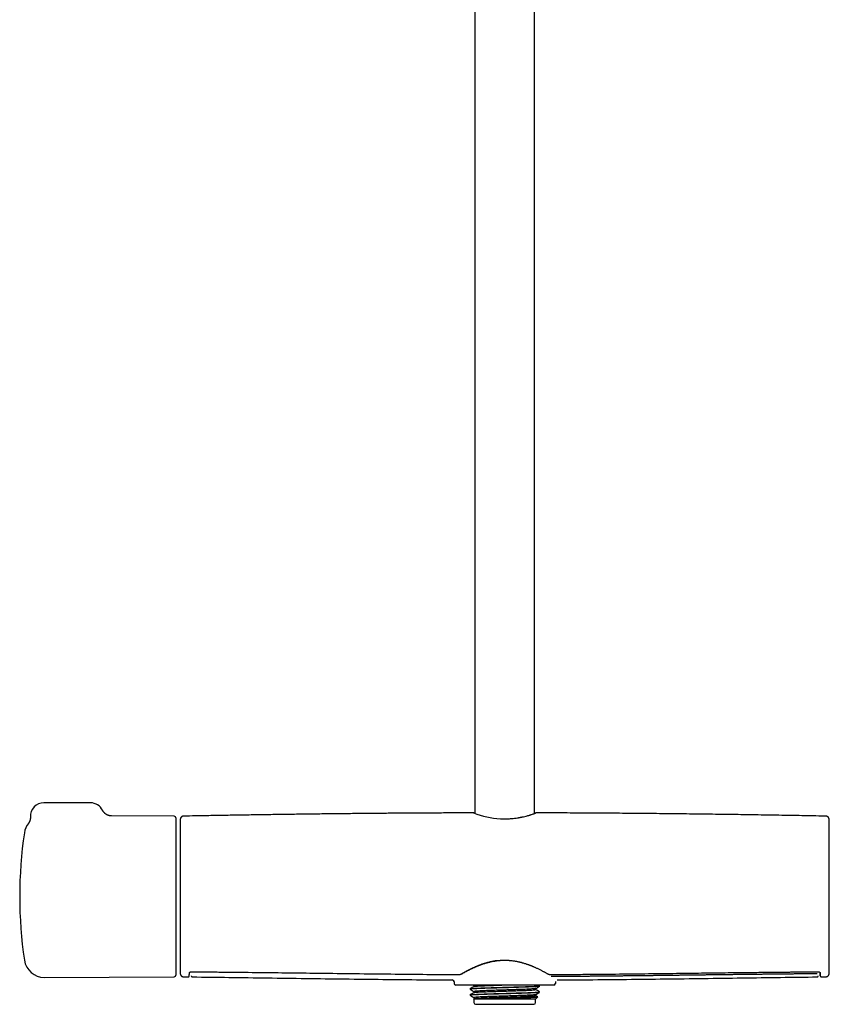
# Model space of a CAD drawing. Header units: millimetres. Extents: x 8 to 1577, y 12 to 2534.
# Tile 61 of 114: x 657 to 899, y 1371 to 1666. Entities that reach past the tile are written whole.
import ezdxf

# ---------------------------------------------------------------- set-up
doc = ezdxf.new("R2010")
doc.units = ezdxf.units.MM

msp = doc.modelspace()

# ---------------------------------------------------------------- linework, layer by layer
at = {"color": 7, "linetype": 'Continuous', "lineweight": 30}
for p, q in [((793.2, 1915.73), (793.2, 1428.54)), ((811, 1428.56), (811, 1915.57)), ((678.24, 1431.73), (664.24, 1431.73)), ((703.24, 1427.74), (684.5, 1427.82)), ((684.5, 1427.82), (684.5, 1427.82)), ((659.63, 1425.57), (659.63, 1425.57)), ((703.74, 1427.24), (703.74, 1380.23)), ((705.03, 1425.24), (705.03, 1382.24)), ((899.17, 1382.24), (899.17, 1425.24)), ((708.29, 1381.22), (708.29, 1381.2)), ((708.29, 1381.19), (708.3, 1381.09)), ((895.9, 1381.09), (895.91, 1381.22)), ((664.4, 1379.56), (703.24, 1379.73)), ((706.06, 1379.73), (707.45, 1379.71)), ((706.06, 1379.73), (706.06, 1379.73)), ((707.45, 1379.73), (707.45, 1379.73)), ((708.65, 1379.71), (708.65, 1379.71)), ((786.39, 1378.79), (786.39, 1378.78)), ((786.39, 1378.78), (786.4, 1378.78)), ((786.93, 1378.25), (786.94, 1377.73)), ((817.27, 1378.3), (817.26, 1377.73)), ((817.75, 1378.78), (817.75, 1378.78)), ((895.54, 1379.71), (895.54, 1379.71)), ((896.74, 1379.71), (898.14, 1379.73)), ((896.74, 1379.72), (896.74, 1379.73)), ((898.14, 1379.74), (898.14, 1379.74)), ((816.76, 1377.24), (787.44, 1377.24)), ((791.72, 1376.13), (791.72, 1375.98)), ((792.68, 1377.24), (792.9, 1377.11)), ((792.9, 1377.12), (792.9, 1376.82)), ((792.9, 1375.31), (792.9, 1375.01)), ((811.3, 1375.91), (811.3, 1376.2)), ((812.47, 1377.05), (812.15, 1377.24)), ((812.48, 1376.89), (812.48, 1377.04)), ((812.48, 1375.08), (812.48, 1375.23)), ((791.72, 1374.32), (791.72, 1374.2)), ((791.72, 1374.2), (791.76, 1374.2)), ((791.72, 1374.19), (791.78, 1374.13)), ((791.76, 1374.2), (791.79, 1374.14)), ((792.92, 1373.21), (792.8, 1373.14)), ((792.8, 1373.12), (792.9, 1373.02)), ((792.9, 1373.49), (792.9, 1373.2)), ((792.9, 1373.02), (792.9, 1372)), ((811.3, 1373.02), (792.9, 1373.02)), ((811.3, 1374.09), (811.3, 1374.39)), ((811.3, 1373.02), (811.98, 1373.7)), ((811.3, 1372), (811.3, 1373.02)), ((793.4, 1371.5), (802.1, 1371.5)), ((802.1, 1371.5), (810.8, 1371.5))]:
    msp.add_line(p, q, dxfattribs=at)
at = {"color": 7, "linetype": 'Continuous', "lineweight": 30, "flags": 128}
for points in [[(708.3, 1381.22), (708.3, 1381.22), (708.29, 1381.24)], [(895.9, 1381.24), (895.9, 1381.22), (895.9, 1381.22)]]:
    msp.add_lwpolyline(points, dxfattribs=at)
at = {"color": 7, "linetype": 'Continuous', "lineweight": 30}
for centre, radius, start, end in [((664.24, 1427.73), 4, 90, 182.7453), ((678.24, 1427.73), 4, 26.1498, 90), ((802.71, 1454.96), 28.07, 249.2259, 266.0909), ((664.38, 1421.91), 6, 142.3448, 171.5732), ((703.24, 1427.24), 0.5, 0, 89.75), ((1504.74, 1403.74), 800, 178.34903, 178.45961), ((705.23, 1425.24), 0.2, 178.4596, 180), ((99.46, 1403.74), 800, 1.54039, 1.65087), ((898.97, 1425.24), 0.2, 0, 1.5404), ((787.04, 1403.74), 130, 171.5732, 188.4268), ((664.38, 1385.56), 6, 188.4268, 270.25), ((705.23, 1382.24), 0.2, 180, 181.5404), ((1504.74, 1403.74), 800, 181.54039, 181.64962), ((99.46, 1403.74), 800, 358.35023, 358.45961), ((898.97, 1382.24), 0.2, 358.4596, 0), ((703.24, 1380.23), 0.5, 270.25, 360), ((786.39, 1378.24), 0.542, 5.9567, 89.6848), ((787.44, 1377.74), 0.5, 181, 270), ((816.76, 1377.74), 0.5, 270, 359), ((793.4, 1372), 0.5, 180, 270), ((810.8, 1372), 0.5, 270, 0)]:
    msp.add_arc(centre, radius, start, end, dxfattribs=at)
for points, knots in [([(684.5, 1427.82), (684.48, 1427.82), (684.42, 1427.82), (684.31, 1427.83), (684.17, 1427.84), (684.02, 1427.86), (683.86, 1427.89), (683.7, 1427.93), (683.54, 1427.98), (683.38, 1428.04), (683.23, 1428.11), (683.08, 1428.19), (682.93, 1428.28), (682.79, 1428.37), (682.65, 1428.48), (682.52, 1428.59), (682.39, 1428.71), (682.27, 1428.83), (682.16, 1428.97), (682.05, 1429.11), (681.95, 1429.27), (681.88, 1429.4), (681.84, 1429.48), (681.83, 1429.5)], [0, 0, 0, 0, 0.016615, 0.05632, 0.100314, 0.147161, 0.195731, 0.245372, 0.295709, 0.346512, 0.39764, 0.449, 0.500533, 0.552198, 0.603966, 0.655815, 0.707731, 0.759701, 0.811717, 0.86377, 0.921281, 0.978412, 1, 1, 1, 1]), ([(706.05, 1427.75), (706.01, 1427.75), (705.94, 1427.74), (705.83, 1427.72), (705.73, 1427.69), (705.64, 1427.65), (705.56, 1427.61), (705.48, 1427.56), (705.42, 1427.51), (705.37, 1427.46), (705.32, 1427.41), (705.26, 1427.34), (705.2, 1427.25), (705.15, 1427.15), (705.11, 1427.04), (705.08, 1426.91), (705.07, 1426.83), (705.07, 1426.78)], [0, 0, 0, 0, 0.071812, 0.139474, 0.201999, 0.258585, 0.323754, 0.376344, 0.42081, 0.462585, 0.513529, 0.573745, 0.643069, 0.721097, 0.807188, 0.900494, 1, 1, 1, 1]), ([(792.76, 1428.72), (792.46, 1428.72), (790.62, 1428.72), (787.23, 1428.71), (782.69, 1428.69), (778.23, 1428.67), (773.87, 1428.64), (769.46, 1428.61), (765.01, 1428.58), (760.52, 1428.54), (755.99, 1428.49), (751.42, 1428.44), (746.81, 1428.39), (742.16, 1428.33), (737.46, 1428.27), (732.73, 1428.2), (728.04, 1428.13), (723.41, 1428.06), (718.84, 1427.98), (714.22, 1427.9), (709.96, 1427.83), (707.23, 1427.78), (706.05, 1427.75)], [0, 0, 0, 0, 0.010261, 0.063575, 0.117451, 0.167332, 0.217686, 0.268513, 0.319813, 0.371585, 0.423831, 0.47655, 0.529742, 0.583407, 0.637545, 0.692157, 0.747241, 0.799611, 0.852402, 0.905614, 0.959246, 1, 1, 1, 1]), ([(793.2, 1428.6), (793.18, 1428.6), (793.1, 1428.62), (792.98, 1428.65), (792.87, 1428.68), (792.79, 1428.71), (792.77, 1428.72), (792.76, 1428.72)], [0, 0, 0, 0, 0.0578616, 0.3254054, 0.555386, 0.7478123, 1, 1, 1, 1]), ([(800.8, 1426.96), (801.15, 1426.94), (801.87, 1426.92), (802.99, 1426.95), (804.06, 1427.02), (805.06, 1427.12), (805.74, 1427.22), (806.21, 1427.29), (806.47, 1427.33), (806.72, 1427.38), (806.98, 1427.43), (807.23, 1427.48), (807.48, 1427.53), (807.9, 1427.63), (808.44, 1427.76), (809.02, 1427.92), (809.43, 1428.03), (809.71, 1428.12), (809.87, 1428.17), (809.96, 1428.2), (810.01, 1428.22), (810.04, 1428.23), (810.08, 1428.24), (810.11, 1428.25), (810.3, 1428.31), (810.61, 1428.41), (810.96, 1428.54), (811.2, 1428.63), (811.36, 1428.69), (811.44, 1428.72), (811.44, 1428.72), (811.44, 1428.72)], [0, 0, 0, 0, 0.065293, 0.134812, 0.208709, 0.267102, 0.328075, 0.345984, 0.364108, 0.382448, 0.401005, 0.419779, 0.438772, 0.457983, 0.51915, 0.571112, 0.613867, 0.639892, 0.660734, 0.66653, 0.67175, 0.676394, 0.680463, 0.683955, 0.686872, 0.749968, 0.809077, 0.864236, 0.915491, 0.965883, 1, 1, 1, 1]), ([(811.44, 1428.72), (811.44, 1428.72), (811.45, 1428.72), (811.41, 1428.71), (811.36, 1428.69), (811.28, 1428.67), (811.17, 1428.64), (811.06, 1428.62), (811, 1428.61)], [0, 0, 0, 0, 0.02751, 0.207972, 0.395552, 0.590277, 0.792174, 1, 1, 1, 1]), ([(898.15, 1427.75), (897.43, 1427.77), (895.61, 1427.8), (892.66, 1427.86), (889.27, 1427.92), (885.83, 1427.98), (882.35, 1428.03), (878.81, 1428.09), (875.33, 1428.14), (871.9, 1428.2), (868.54, 1428.24), (865.13, 1428.29), (861.68, 1428.34), (858.19, 1428.38), (854.65, 1428.42), (851.08, 1428.46), (847.47, 1428.5), (843.81, 1428.53), (840.11, 1428.57), (836.38, 1428.6), (832.67, 1428.63), (829, 1428.65), (825.37, 1428.67), (821.69, 1428.69), (817.98, 1428.71), (814.56, 1428.72), (812.38, 1428.72), (811.44, 1428.72)], [0, 0, 0, 0, 0.024633, 0.063147, 0.102223, 0.141861, 0.182061, 0.222824, 0.264149, 0.302524, 0.341372, 0.380692, 0.420484, 0.460749, 0.501486, 0.542696, 0.584378, 0.626532, 0.669159, 0.712258, 0.75583, 0.797344, 0.839279, 0.881633, 0.924407, 0.967602, 1, 1, 1, 1]), ([(899.13, 1426.78), (899.12, 1426.83), (899.12, 1426.93), (899.08, 1427.06), (899.04, 1427.17), (898.99, 1427.25), (898.96, 1427.31), (898.92, 1427.36), (898.88, 1427.41), (898.82, 1427.47), (898.73, 1427.55), (898.63, 1427.61), (898.52, 1427.67), (898.41, 1427.71), (898.28, 1427.74), (898.19, 1427.74), (898.15, 1427.75)], [0, 0, 0, 0, 0.132571, 0.246032, 0.339403, 0.39604, 0.441445, 0.476584, 0.508359, 0.56175, 0.627998, 0.706502, 0.772751, 0.844463, 0.920622, 1, 1, 1, 1]), ([(660.24, 1427.54), (660.24, 1427.5), (660.25, 1427.4), (660.24, 1427.24), (660.23, 1427.08), (660.21, 1426.92), (660.18, 1426.77), (660.15, 1426.62), (660.1, 1426.47), (660.05, 1426.33), (660, 1426.2), (659.94, 1426.08), (659.88, 1425.97), (659.83, 1425.87), (659.77, 1425.78), (659.73, 1425.71), (659.69, 1425.65), (659.65, 1425.61), (659.64, 1425.58), (659.63, 1425.57)], [0, 0, 0, 0, 0.06458, 0.140816, 0.216121, 0.290405, 0.364478, 0.436644, 0.507205, 0.576096, 0.642899, 0.706955, 0.767184, 0.822076, 0.870309, 0.911759, 0.947565, 0.979384, 1, 1, 1, 1]), ([(789.46, 1380.78), (789.78, 1380.96), (790.41, 1381.32), (791.5, 1381.9), (792.68, 1382.48), (793.96, 1383.05), (795.33, 1383.56), (796.62, 1383.97), (797.79, 1384.27), (798.83, 1384.48), (799.54, 1384.58), (799.89, 1384.63)], [0, 0, 0, 0, 0.1249408, 0.2504003, 0.3760098, 0.5014248, 0.6264095, 0.7509247, 0.8338075, 0.9167498, 1, 1, 1, 1]), ([(789.61, 1380.79), (789.7, 1380.85), (789.89, 1380.95), (790.17, 1381.11), (790.43, 1381.25), (790.67, 1381.39), (790.89, 1381.5), (791.09, 1381.61), (791.27, 1381.7), (791.42, 1381.78), (791.56, 1381.85), (791.71, 1381.93), (791.92, 1382.03), (792.19, 1382.16), (792.52, 1382.32), (792.85, 1382.47), (793.12, 1382.59), (793.33, 1382.69), (793.48, 1382.75), (793.64, 1382.82), (793.81, 1382.89), (794, 1382.97), (794.23, 1383.06), (794.49, 1383.16), (794.78, 1383.27), (795.12, 1383.39), (795.49, 1383.52), (795.9, 1383.66), (796.35, 1383.8), (796.85, 1383.95), (797.35, 1384.08), (797.84, 1384.2), (798.32, 1384.3), (798.83, 1384.4), (799.37, 1384.49), (799.74, 1384.54), (799.93, 1384.56)], [0, 0, 0, 0, 0.039288, 0.075408, 0.108403, 0.138303, 0.165127, 0.188886, 0.208486, 0.225459, 0.241677, 0.257897, 0.274119, 0.310342, 0.346525, 0.381038, 0.413172, 0.428615, 0.443439, 0.457745, 0.473946, 0.49307, 0.514702, 0.539166, 0.566466, 0.596608, 0.630221, 0.666783, 0.706291, 0.748736, 0.7941, 0.831776, 0.871225, 0.912426, 0.955358, 1, 1, 1, 1]), ([(799.93, 1384.56), (800.06, 1384.58), (800.32, 1384.6), (800.67, 1384.64), (800.99, 1384.66), (801.25, 1384.67), (801.46, 1384.68), (801.62, 1384.68), (801.76, 1384.69), (801.91, 1384.69), (802.08, 1384.69), (802.3, 1384.69), (802.54, 1384.69), (802.82, 1384.68), (803.14, 1384.66), (803.48, 1384.64), (803.87, 1384.61), (804.13, 1384.58), (804.27, 1384.56)], [0, 0, 0, 0, 0.093123, 0.176092, 0.249101, 0.312291, 0.355113, 0.391961, 0.422854, 0.452672, 0.493737, 0.542512, 0.599018, 0.663294, 0.735408, 0.81546, 0.903593, 1, 1, 1, 1]), ([(804.27, 1384.56), (804.44, 1384.54), (804.76, 1384.5), (805.22, 1384.43), (805.63, 1384.35), (806, 1384.28), (806.33, 1384.2), (806.61, 1384.14), (806.86, 1384.08), (807.06, 1384.02), (807.26, 1383.97), (807.45, 1383.92), (807.72, 1383.84), (808.06, 1383.74), (808.46, 1383.61), (808.84, 1383.48), (809.14, 1383.37), (809.37, 1383.29), (809.53, 1383.22), (809.69, 1383.16), (809.87, 1383.09), (810.07, 1383.01), (810.3, 1382.92), (810.55, 1382.82), (810.83, 1382.7), (811.13, 1382.56), (811.46, 1382.42), (811.81, 1382.25), (812.17, 1382.08), (812.56, 1381.89), (812.93, 1381.7), (813.27, 1381.52), (813.6, 1381.35), (813.93, 1381.17), (814.26, 1380.98), (814.48, 1380.86), (814.59, 1380.79)], [0, 0, 0, 0, 0.039693, 0.076091, 0.109264, 0.139268, 0.166142, 0.189919, 0.209517, 0.22648, 0.242681, 0.258877, 0.275069, 0.311214, 0.347313, 0.381716, 0.413743, 0.429135, 0.443912, 0.458203, 0.47448, 0.493692, 0.515422, 0.53996, 0.567303, 0.597449, 0.631019, 0.667488, 0.706851, 0.749107, 0.794257, 0.831768, 0.87108, 0.912207, 0.955169, 1, 1, 1, 1]), ([(705.07, 1380.7), (705.07, 1380.66), (705.08, 1380.58), (705.1, 1380.47), (705.13, 1380.38), (705.17, 1380.28), (705.22, 1380.2), (705.27, 1380.13), (705.32, 1380.06), (705.38, 1380), (705.47, 1379.92), (705.57, 1379.86), (705.68, 1379.8), (705.8, 1379.76), (705.92, 1379.73), (706.01, 1379.73), (706.06, 1379.73)], [0, 0, 0, 0, 0.076773, 0.149142, 0.216037, 0.276593, 0.346346, 0.402639, 0.450085, 0.509831, 0.583964, 0.671802, 0.745918, 0.826126, 0.911281, 1, 1, 1, 1]), ([(707.45, 1379.71), (707.45, 1379.71), (707.47, 1379.71), (707.5, 1379.71), (707.52, 1379.72), (707.54, 1379.72), (707.56, 1379.73), (707.58, 1379.74), (707.61, 1379.76), (707.63, 1379.78), (707.65, 1379.81), (707.67, 1379.84), (707.69, 1379.88), (707.7, 1379.93), (707.72, 1379.99), (707.73, 1380.07), (707.75, 1380.16), (707.76, 1380.26), (707.77, 1380.39), (707.78, 1380.54), (707.79, 1380.71), (707.79, 1380.85), (707.79, 1380.92)], [0, 0, 0, 0, 0.003856, 0.012534, 0.025012, 0.039396, 0.056917, 0.077596, 0.106598, 0.140182, 0.178359, 0.22114, 0.268536, 0.32711, 0.391505, 0.461741, 0.537847, 0.619853, 0.706176, 0.798272, 0.896192, 1, 1, 1, 1]), ([(707.79, 1380.92), (707.79, 1380.93), (707.8, 1380.95), (707.8, 1380.98), (707.81, 1380.99), (707.81, 1380.99), (707.82, 1381), (707.83, 1381.02), (707.86, 1381.05), (707.89, 1381.08), (707.93, 1381.11), (707.96, 1381.13), (707.99, 1381.14), (708.02, 1381.16), (708.05, 1381.17), (708.1, 1381.19), (708.15, 1381.2), (708.21, 1381.21), (708.27, 1381.21), (708.3, 1381.22)], [0, 0, 0, 0, 0.099265, 0.179985, 0.242204, 0.286249, 0.325284, 0.407929, 0.502869, 0.583254, 0.657501, 0.720423, 0.748176, 0.782768, 0.827032, 0.865748, 0.908039, 0.952822, 1, 1, 1, 1]), ([(708.3, 1381.22), (708.51, 1381.21), (708.93, 1381.21), (709.53, 1381.21), (710.1, 1381.2), (710.62, 1381.2), (711.1, 1381.2), (711.55, 1381.19), (711.94, 1381.19), (712.28, 1381.19), (712.58, 1381.19), (712.85, 1381.18), (713.11, 1381.18), (713.38, 1381.18), (713.87, 1381.18), (714.6, 1381.17), (715.58, 1381.16), (717.98, 1381.14), (723.2, 1381.09), (730.89, 1381.01), (739.61, 1380.9), (748.77, 1380.79), (758.69, 1380.67), (768.94, 1380.55), (775.8, 1380.48), (779.28, 1380.45), (779.8, 1380.45), (780.31, 1380.45), (780.81, 1380.44), (781.3, 1380.44), (781.77, 1380.44), (782.23, 1380.43), (782.63, 1380.43), (783, 1380.43), (783.35, 1380.42), (783.75, 1380.42), (784.19, 1380.42), (784.68, 1380.41), (785.2, 1380.41), (785.76, 1380.41), (786.35, 1380.4), (786.97, 1380.4), (787.64, 1380.4), (788.1, 1380.39), (788.33, 1380.39)], [0, 0, 0, 0, 0.008074, 0.015637, 0.022688, 0.029228, 0.035255, 0.04077, 0.045774, 0.04991, 0.053616, 0.056929, 0.060185, 0.063462, 0.066762, 0.078728, 0.090955, 0.103232, 0.169002, 0.28645, 0.39131, 0.496161, 0.629589, 0.763004, 0.880405, 0.886863, 0.89332, 0.899773, 0.906082, 0.912181, 0.918068, 0.923745, 0.929336, 0.933166, 0.937565, 0.942533, 0.94807, 0.954177, 0.960853, 0.96767, 0.974992, 0.982822, 0.991157, 1, 1, 1, 1]), ([(788.33, 1380.39), (788.36, 1380.39), (788.42, 1380.39), (788.51, 1380.4), (788.61, 1380.41), (788.7, 1380.43), (788.78, 1380.45), (788.88, 1380.48), (788.98, 1380.51), (789.08, 1380.55), (789.19, 1380.59), (789.32, 1380.64), (789.46, 1380.71), (789.56, 1380.77), (789.61, 1380.79)], [0, 0, 0, 0, 0.051523, 0.097023, 0.173487, 0.232853, 0.277269, 0.352352, 0.436283, 0.510861, 0.602788, 0.71475, 0.846954, 1, 1, 1, 1]), ([(814.59, 1380.79), (814.64, 1380.76), (814.74, 1380.71), (814.89, 1380.64), (815.03, 1380.58), (815.13, 1380.54), (815.22, 1380.51), (815.3, 1380.48), (815.39, 1380.46), (815.49, 1380.43), (815.59, 1380.41), (815.7, 1380.4), (815.79, 1380.39), (815.84, 1380.39), (815.86, 1380.39)], [0, 0, 0, 0, 0.162791, 0.301682, 0.416561, 0.507251, 0.561481, 0.625132, 0.699161, 0.762193, 0.832126, 0.910542, 0.953654, 1, 1, 1, 1]), ([(815.86, 1380.39), (816.08, 1380.39), (816.5, 1380.4), (817.1, 1380.4), (817.67, 1380.4), (818.19, 1380.41), (818.67, 1380.41), (819.11, 1380.41), (819.5, 1380.41), (819.85, 1380.42), (820.14, 1380.42), (820.42, 1380.42), (820.68, 1380.42), (820.94, 1380.42), (821.44, 1380.43), (822.17, 1380.43), (823.14, 1380.44), (825.55, 1380.46), (830.77, 1380.51), (838.45, 1380.58), (847.18, 1380.69), (855.14, 1380.79), (862.69, 1380.88), (869.81, 1380.97), (876.12, 1381.04), (881.63, 1381.1), (884.93, 1381.13), (886.85, 1381.15), (887.36, 1381.15), (887.88, 1381.16), (888.38, 1381.16), (888.87, 1381.16), (889.34, 1381.17), (889.8, 1381.17), (890.2, 1381.17), (890.57, 1381.18), (890.92, 1381.18), (891.32, 1381.18), (891.76, 1381.19), (892.25, 1381.19), (892.77, 1381.19), (893.33, 1381.2), (893.91, 1381.2), (894.54, 1381.21), (895.21, 1381.21), (895.67, 1381.21), (895.9, 1381.22)], [0, 0, 0, 0, 0.008077, 0.015642, 0.022694, 0.029233, 0.035259, 0.040773, 0.045774, 0.049909, 0.053613, 0.056924, 0.060179, 0.063456, 0.066755, 0.078719, 0.090942, 0.103215, 0.168961, 0.286361, 0.391188, 0.496025, 0.584987, 0.673957, 0.762933, 0.821657, 0.880381, 0.88684, 0.8933, 0.899754, 0.906064, 0.912163, 0.918052, 0.92373, 0.929324, 0.933158, 0.93756, 0.942532, 0.948072, 0.954182, 0.96086, 0.967677, 0.975, 0.982828, 0.991162, 1, 1, 1, 1]), ([(895.9, 1381.22), (895.93, 1381.22), (895.97, 1381.21), (896.03, 1381.2), (896.07, 1381.19), (896.13, 1381.18), (896.19, 1381.15), (896.25, 1381.12), (896.29, 1381.09), (896.33, 1381.06), (896.36, 1381.03), (896.38, 1381), (896.38, 1380.99), (896.39, 1380.99), (896.39, 1380.98), (896.4, 1380.95), (896.4, 1380.93), (896.4, 1380.92)], [0, 0, 0, 0, 0.042025, 0.079561, 0.111962, 0.138446, 0.237316, 0.306244, 0.38413, 0.469559, 0.558833, 0.637205, 0.708026, 0.752021, 0.814746, 0.897392, 1, 1, 1, 1]), ([(896.46, 1380.11), (896.46, 1380.09), (896.45, 1380.04), (896.45, 1380.01), (896.44, 1380), (896.44, 1380.05), (896.43, 1380.14), (896.42, 1380.27), (896.41, 1380.46), (896.41, 1380.68), (896.4, 1380.88), (896.4, 1380.97)], [0, 0, 0, 0, 0.062183, 0.177967, 0.29556, 0.412781, 0.529819, 0.646866, 0.764116, 0.881763, 1, 1, 1, 1]), ([(896.4, 1380.92), (896.41, 1380.85), (896.41, 1380.71), (896.42, 1380.54), (896.43, 1380.39), (896.44, 1380.26), (896.45, 1380.16), (896.46, 1380.07), (896.48, 1379.99), (896.49, 1379.93), (896.51, 1379.88), (896.53, 1379.84), (896.55, 1379.81), (896.57, 1379.78), (896.59, 1379.76), (896.61, 1379.74), (896.64, 1379.73), (896.66, 1379.72), (896.68, 1379.72), (896.7, 1379.71), (896.71, 1379.71), (896.73, 1379.71), (896.75, 1379.71), (896.75, 1379.71)], [0, 0, 0, 0, 0.1056332, 0.2051567, 0.2986613, 0.386218, 0.46788, 0.5423834, 0.6112619, 0.6745297, 0.732193, 0.779751, 0.8226742, 0.8609584, 0.8945992, 0.9235946, 0.9442113, 0.9616114, 0.9758122, 0.9843857, 0.9912131, 0.9963624, 1, 1, 1, 1]), ([(898.14, 1379.73), (898.18, 1379.73), (898.25, 1379.73), (898.36, 1379.75), (898.46, 1379.78), (898.55, 1379.82), (898.64, 1379.86), (898.71, 1379.91), (898.78, 1379.96), (898.85, 1380.03), (898.92, 1380.11), (898.99, 1380.21), (899.05, 1380.32), (899.09, 1380.44), (899.12, 1380.56), (899.12, 1380.65), (899.13, 1380.7)], [0, 0, 0, 0, 0.076784, 0.149161, 0.216062, 0.276621, 0.346377, 0.402669, 0.450112, 0.509854, 0.583983, 0.671816, 0.745928, 0.826133, 0.911284, 1, 1, 1, 1]), ([(708.35, 1380), (708.35, 1379.99), (708.35, 1379.97), (708.36, 1379.92), (708.38, 1379.88), (708.4, 1379.83), (708.44, 1379.78), (708.5, 1379.74), (708.56, 1379.7), (708.62, 1379.7), (708.65, 1379.69)], [0, 0, 0, 0, 0.156929, 0.330962, 0.465161, 0.589889, 0.705532, 0.812412, 0.910644, 1, 1, 1, 1]), ([(708.65, 1379.69), (712.31, 1379.65), (719.81, 1379.55), (731.14, 1379.4), (742.64, 1379.24), (754.15, 1379.08), (765.66, 1378.95), (776.41, 1378.84), (783.32, 1378.8), (786.4, 1378.79)], [0, 0, 0, 0, 0.141143, 0.289192, 0.437226, 0.585243, 0.733245, 0.881234, 1, 1, 1, 1]), ([(786.81, 1378.58), (786.82, 1378.56), (786.85, 1378.52), (786.89, 1378.45), (786.92, 1378.37), (786.93, 1378.32), (786.93, 1378.3)], [0, 0, 0, 0, 0.171775, 0.41834, 0.694388, 1, 1, 1, 1]), ([(895.5, 1380.62), (894.67, 1380.61), (893.74, 1380.6), (892.61, 1380.59), (892.13, 1380.59), (891.54, 1380.58), (890.96, 1380.58), (890.38, 1380.57), (889.6, 1380.57), (888.82, 1380.56), (888.04, 1380.55), (887.46, 1380.55), (886.88, 1380.54), (886.29, 1380.53), (885.71, 1380.53), (885.13, 1380.52), (884.54, 1380.52), (883.96, 1380.51), (883.38, 1380.5), (882.79, 1380.5), (882.21, 1380.49), (881.63, 1380.49), (880.85, 1380.48), (880.07, 1380.47), (879.3, 1380.46), (878.71, 1380.45), (878.13, 1380.45), (877.55, 1380.44), (876.96, 1380.43), (876.38, 1380.43), (875.8, 1380.42), (875.21, 1380.41), (874.63, 1380.41), (874.05, 1380.4), (873.46, 1380.39), (872.88, 1380.39), (872.1, 1380.38), (871.32, 1380.37), (870.55, 1380.36), (869.96, 1380.35), (869.38, 1380.34), (868.8, 1380.34), (868.21, 1380.33), (867.63, 1380.32), (867.05, 1380.32), (866.46, 1380.31), (865.88, 1380.3), (865.3, 1380.29), (864.72, 1380.29), (863.94, 1380.28), (863.16, 1380.27), (862.38, 1380.26), (861.8, 1380.25), (861.22, 1380.24), (860.63, 1380.24), (860.05, 1380.23), (859.47, 1380.22), (858.88, 1380.21), (858.3, 1380.21), (857.72, 1380.2), (857.13, 1380.19), (856.55, 1380.18), (855.97, 1380.18), (855.19, 1380.17), (854.41, 1380.16), (853.63, 1380.15), (853.05, 1380.14), (852.47, 1380.13), (851.88, 1380.13), (851.3, 1380.12), (850.72, 1380.11), (850.13, 1380.1), (849.55, 1380.1), (848.97, 1380.09), (848.38, 1380.08), (847.8, 1380.08), (847.22, 1380.07), (846.44, 1380.06), (845.66, 1380.05), (844.89, 1380.04), (844.3, 1380.03), (843.72, 1380.03), (843.14, 1380.02), (842.55, 1380.01), (841.97, 1380.01), (841.39, 1380), (840.8, 1379.99), (840.22, 1379.99), (839.64, 1379.98), (839.05, 1379.97), (838.28, 1379.97), (837.5, 1379.96), (836.72, 1379.95), (836.14, 1379.94), (835.55, 1379.94), (834.97, 1379.93), (834.39, 1379.93), (833.8, 1379.92), (833.22, 1379.91), (832.64, 1379.91), (832.05, 1379.9), (831.47, 1379.9), (830.89, 1379.89), (830.3, 1379.89), (829.53, 1379.88), (828.75, 1379.87), (827.97, 1379.86), (827.39, 1379.86), (826.81, 1379.85), (826.22, 1379.85), (825.64, 1379.84), (825.06, 1379.84), (824.47, 1379.84), (823.89, 1379.83), (823.31, 1379.83), (822.72, 1379.82), (822.14, 1379.82), (821.48, 1379.81), (820.74, 1379.81), (818.89, 1379.79), (817.3, 1379.79), (815.99, 1379.78)], [0, 0, 0, 0, 0.031491, 0.035159, 0.042494, 0.049829, 0.057164, 0.064499, 0.071835, 0.086505, 0.09384, 0.101175, 0.10851, 0.115845, 0.123181, 0.130516, 0.137851, 0.145186, 0.152521, 0.159856, 0.167191, 0.174527, 0.181862, 0.196532, 0.203867, 0.211202, 0.218538, 0.225873, 0.233208, 0.240543, 0.247878, 0.255213, 0.262548, 0.269884, 0.277219, 0.284554, 0.291889, 0.306559, 0.313895, 0.32123, 0.328565, 0.3359, 0.343235, 0.35057, 0.357905, 0.365241, 0.372576, 0.379911, 0.387246, 0.394581, 0.409252, 0.416587, 0.423922, 0.431257, 0.438592, 0.445927, 0.453262, 0.460598, 0.467933, 0.475268, 0.482603, 0.489938, 0.497273, 0.504608, 0.519279, 0.526614, 0.533949, 0.541284, 0.548619, 0.555955, 0.56329, 0.570625, 0.57796, 0.585295, 0.59263, 0.599965, 0.607301, 0.614636, 0.629306, 0.636641, 0.643976, 0.651312, 0.658647, 0.665982, 0.673317, 0.680652, 0.687987, 0.695322, 0.702658, 0.709993, 0.717328, 0.731998, 0.739333, 0.746668, 0.754004, 0.761339, 0.768674, 0.776009, 0.783344, 0.790679, 0.798015, 0.80535, 0.812685, 0.82002, 0.827355, 0.842025, 0.849361, 0.856696, 0.864031, 0.871366, 0.878701, 0.886036, 0.893372, 0.900707, 0.908042, 0.915377, 0.922712, 0.930047, 0.940316, 0.950585, 1, 1, 1, 1]), ([(817.75, 1378.79), (820.84, 1378.8), (827.77, 1378.84), (838.53, 1378.95), (850.04, 1379.08), (861.55, 1379.24), (873.06, 1379.4), (884.39, 1379.55), (891.89, 1379.65), (895.54, 1379.69)], [0, 0, 0, 0, 0.119227, 0.267138, 0.415063, 0.563003, 0.710959, 0.858931, 1, 1, 1, 1]), ([(895.55, 1379.69), (895.57, 1379.69), (895.62, 1379.7), (895.68, 1379.72), (895.73, 1379.75), (895.77, 1379.79), (895.79, 1379.83), (895.81, 1379.86), (895.82, 1379.88), (895.82, 1379.89), (895.83, 1379.91), (895.83, 1379.94), (895.84, 1379.97), (895.84, 1379.99), (895.84, 1380)], [0, 0, 0, 0, 0.03872, 0.080189, 0.12441, 0.171679, 0.240811, 0.317483, 0.402688, 0.499836, 0.61088, 0.733476, 0.869484, 1, 1, 1, 1]), ([(812.45, 1376.88), (812.44, 1376.87), (812.4, 1376.85), (812.18, 1376.82), (811.82, 1376.79), (811.34, 1376.76), (810.74, 1376.72), (810.03, 1376.69), (809.22, 1376.66), (808.31, 1376.62), (807.33, 1376.59), (806.27, 1376.56), (805.17, 1376.53), (804.02, 1376.49), (802.85, 1376.46), (801.67, 1376.43), (800.49, 1376.39), (799.34, 1376.36), (798.22, 1376.33), (797.15, 1376.3), (796.14, 1376.26), (795.21, 1376.23), (794.37, 1376.2), (793.63, 1376.16), (793, 1376.13), (792.49, 1376.1), (792.1, 1376.07), (791.85, 1376.03), (791.72, 1376.01), (791.73, 1375.99), (791.74, 1375.98)], [0, 0, 0, 0, 0.027984, 0.064726, 0.101469, 0.138212, 0.174954, 0.211697, 0.24844, 0.285183, 0.321925, 0.358668, 0.395411, 0.432154, 0.468896, 0.505638, 0.542376, 0.579115, 0.615854, 0.652593, 0.689332, 0.72607, 0.762809, 0.799548, 0.836287, 0.873026, 0.909764, 0.946503, 0.983242, 1, 1, 1, 1]), ([(791.73, 1375.98), (791.92, 1375.86), (792.32, 1375.63), (792.71, 1375.41), (792.9, 1375.3)], [0, 0, 0, 0, 0.508091, 1, 1, 1, 1]), ([(792.92, 1376.83), (792.72, 1376.72), (792.33, 1376.5), (791.95, 1376.27), (791.76, 1376.16)], [0, 0, 0, 0, 0.514175, 1, 1, 1, 1]), ([(791.76, 1374.34), (791.77, 1374.34), (791.79, 1374.37), (792.1, 1374.4), (792.71, 1374.45), (793.65, 1374.5), (794.75, 1374.55), (795.91, 1374.59), (797.05, 1374.63), (798.2, 1374.67), (799.31, 1374.7), (800.37, 1374.73), (801.43, 1374.76), (802.74, 1374.79), (804.27, 1374.84), (805.98, 1374.89), (807.58, 1374.93), (809.02, 1374.98), (810.25, 1375.03), (811.24, 1375.08), (811.96, 1375.13), (812.4, 1375.18), (812.45, 1375.21), (812.47, 1375.23)], [0, 0, 0, 0, 0.023744, 0.075315, 0.129421, 0.18606, 0.245232, 0.28612, 0.328137, 0.371281, 0.404391, 0.438135, 0.472514, 0.504361, 0.559992, 0.615592, 0.671162, 0.726702, 0.782212, 0.837691, 0.893141, 0.94856, 1, 1, 1, 1]), ([(812.45, 1375.06), (812.44, 1375.06), (812.43, 1375.04), (812.25, 1375.01), (811.94, 1374.98), (811.49, 1374.95), (810.93, 1374.92), (810.25, 1374.88), (809.46, 1374.85), (808.58, 1374.82), (807.62, 1374.79), (806.59, 1374.75), (805.49, 1374.72), (804.45, 1374.69), (803.48, 1374.66), (802.68, 1374.64), (801.88, 1374.62), (801.08, 1374.6), (800.09, 1374.57), (799.02, 1374.54), (797.89, 1374.51), (796.88, 1374.47), (795.96, 1374.44), (795.16, 1374.41), (794.46, 1374.39), (793.86, 1374.36), (793.31, 1374.33), (792.83, 1374.31), (792.43, 1374.28), (792.14, 1374.26), (791.95, 1374.23), (791.82, 1374.21), (791.78, 1374.2), (791.76, 1374.2)], [0, 0, 0, 0, 0.017946, 0.0557019, 0.0934578, 0.1312137, 0.1689696, 0.2067254, 0.2444813, 0.2822372, 0.319993, 0.3577489, 0.3955047, 0.4332606, 0.4615841, 0.4899077, 0.5102975, 0.5387414, 0.5664172, 0.606477, 0.6448099, 0.6814156, 0.7162939, 0.7494446, 0.7808674, 0.8105621, 0.8385285, 0.8731215, 0.9046429, 0.933092, 0.9584683, 0.9807711, 1, 1, 1, 1]), ([(792.92, 1375.02), (792.72, 1374.91), (792.33, 1374.68), (791.94, 1374.46), (791.76, 1374.35)], [0, 0, 0, 0, 0.513023, 1, 1, 1, 1]), ([(791.77, 1376.15), (791.77, 1376.15), (791.77, 1376.18), (792.09, 1376.22), (792.7, 1376.26), (793.6, 1376.31), (794.74, 1376.36), (796.08, 1376.41), (797.6, 1376.46), (799.25, 1376.51), (800.78, 1376.55), (802.05, 1376.59), (803.04, 1376.62), (804.1, 1376.65), (805.3, 1376.68), (806.61, 1376.72), (807.86, 1376.76), (809.02, 1376.8), (810.06, 1376.84), (810.94, 1376.88), (811.66, 1376.93), (812.16, 1376.97), (812.44, 1377.01), (812.45, 1377.03), (812.45, 1377.04)], [0, 0, 0, 0, 0.019974, 0.074749, 0.129493, 0.184208, 0.238892, 0.293546, 0.34817, 0.402764, 0.457327, 0.493368, 0.521476, 0.549903, 0.593123, 0.63706, 0.681712, 0.727081, 0.773166, 0.819966, 0.867483, 0.915715, 0.964664, 1, 1, 1, 1]), ([(793.64, 1377.24), (793.56, 1377.23), (793.26, 1377.21), (792.98, 1377.17), (792.93, 1377.14), (792.91, 1377.12)], [0, 0, 0, 0, 0.171478, 0.588505, 1, 1, 1, 1]), ([(811.28, 1376.2), (811.28, 1376.2), (811.29, 1376.19), (811.14, 1376.16), (810.81, 1376.12), (810.28, 1376.08), (809.57, 1376.03), (808.7, 1375.99), (807.66, 1375.95), (806.49, 1375.91), (805.2, 1375.86), (803.82, 1375.82), (802.63, 1375.78), (801.7, 1375.75), (801.04, 1375.73), (800.01, 1375.7), (798.61, 1375.65), (796.95, 1375.59), (795.5, 1375.53), (794.32, 1375.47), (793.47, 1375.42), (792.97, 1375.36), (792.94, 1375.32), (792.93, 1375.31)], [0, 0, 0, 0, 0.0002602, 0.0456923, 0.0917125, 0.1383209, 0.1855174, 0.2333021, 0.2816747, 0.3306354, 0.3801841, 0.4303206, 0.4810451, 0.5066677, 0.5286391, 0.5506105, 0.6164239, 0.6822373, 0.7480507, 0.813864, 0.8796774, 0.9454907, 1, 1, 1, 1]), ([(792.94, 1375.01), (792.98, 1375.03), (793.07, 1375.07), (793.65, 1375.12), (794.58, 1375.18), (795.82, 1375.24), (797.31, 1375.3), (798.99, 1375.35), (800.81, 1375.41), (802.67, 1375.47), (804.51, 1375.53), (806.25, 1375.59), (807.83, 1375.64), (809.17, 1375.7), (810.23, 1375.76), (810.94, 1375.82), (811.29, 1375.87), (811.26, 1375.9), (811.25, 1375.91)], [0, 0, 0, 0, 0.053829, 0.119182, 0.184535, 0.249887, 0.31524, 0.380593, 0.445945, 0.511294, 0.576634, 0.641975, 0.707315, 0.772655, 0.837995, 0.903336, 0.968676, 1, 1, 1, 1]), ([(792.95, 1376.83), (792.98, 1376.84), (793.03, 1376.87), (793.55, 1376.93), (794.43, 1376.98), (795.63, 1377.04), (797.09, 1377.1), (798.75, 1377.16), (800.16, 1377.21), (800.99, 1377.23), (801.21, 1377.24)], [0, 0, 0, 0, 0.097419, 0.239459, 0.381499, 0.523539, 0.665579, 0.807618, 0.949658, 1, 1, 1, 1]), ([(811.28, 1376.19), (811.48, 1376.31), (811.88, 1376.54), (812.27, 1376.77), (812.47, 1376.88)], [0, 0, 0, 0, 0.499971, 1, 1, 1, 1]), ([(811.28, 1374.38), (811.48, 1374.49), (811.88, 1374.72), (812.27, 1374.95), (812.47, 1375.07)], [0, 0, 0, 0, 0.49997, 1, 1, 1, 1]), ([(812.45, 1375.25), (812.26, 1375.36), (811.87, 1375.58), (811.49, 1375.81), (811.3, 1375.92)], [0, 0, 0, 0, 0.4968802, 1, 1, 1, 1]), ([(791.83, 1374.1), (792, 1374.01), (792.35, 1373.8), (792.71, 1373.59), (792.9, 1373.48)], [0, 0, 0, 0, 0.459245, 1, 1, 1, 1]), ([(792.81, 1373.13), (792.81, 1373.13), (792.8, 1373.14), (792.89, 1373.15), (793.08, 1373.17), (793.38, 1373.19), (793.78, 1373.21), (794.26, 1373.23), (794.77, 1373.24), (795.27, 1373.26), (795.73, 1373.27), (796.23, 1373.28), (796.75, 1373.3), (797.3, 1373.31), (797.87, 1373.32), (798.47, 1373.34), (799.09, 1373.35), (799.72, 1373.36), (800.37, 1373.37), (801.02, 1373.39), (801.53, 1373.4), (801.87, 1373.4), (802.1, 1373.41), (802.39, 1373.41), (802.73, 1373.42), (803.08, 1373.43), (803.57, 1373.44), (804.19, 1373.45), (804.95, 1373.46), (805.69, 1373.48), (806.41, 1373.49), (807.06, 1373.51), (807.65, 1373.52), (808.19, 1373.53), (808.66, 1373.55), (809.08, 1373.56), (809.48, 1373.57), (809.85, 1373.58), (810.19, 1373.59), (810.47, 1373.6), (810.68, 1373.61), (810.85, 1373.62), (810.96, 1373.62), (811.04, 1373.62), (811.08, 1373.63), (811.11, 1373.63), (811.12, 1373.63), (811.13, 1373.63), (811.13, 1373.63), (811.13, 1373.63), (811.14, 1373.63), (811.16, 1373.63), (811.18, 1373.63), (811.22, 1373.63), (811.29, 1373.64), (811.41, 1373.64), (811.6, 1373.65), (811.79, 1373.67), (811.92, 1373.68), (811.98, 1373.69), (811.98, 1373.7), (811.98, 1373.7)], [0, 0, 0, 0, 0.004455, 0.037256, 0.070123, 0.103055, 0.136054, 0.169118, 0.202249, 0.224379, 0.246539, 0.268728, 0.290947, 0.313197, 0.335476, 0.357786, 0.380125, 0.402495, 0.424896, 0.447326, 0.469788, 0.476083, 0.482382, 0.493182, 0.505112, 0.516853, 0.528407, 0.55489, 0.580323, 0.607939, 0.634186, 0.659056, 0.682543, 0.704641, 0.725344, 0.744647, 0.762545, 0.784214, 0.803368, 0.819997, 0.834096, 0.845656, 0.854673, 0.859764, 0.863421, 0.865642, 0.866215, 0.866366, 0.866421, 0.866428, 0.86775, 0.869071, 0.870393, 0.873508, 0.879073, 0.889014, 0.906778, 0.938534, 0.966938, 0.995386, 1, 1, 1, 1]), ([(811.24, 1374.39), (811.23, 1374.38), (811.22, 1374.35), (810.79, 1374.3), (809.99, 1374.24), (808.84, 1374.18), (807.42, 1374.12), (805.78, 1374.07), (803.99, 1374.01), (802.63, 1373.96), (801.8, 1373.94), (801.47, 1373.93), (801.12, 1373.92), (800.75, 1373.91), (800.15, 1373.89), (799.27, 1373.86), (798.14, 1373.82), (796.95, 1373.78), (795.77, 1373.73), (794.68, 1373.68), (793.74, 1373.62), (793.12, 1373.56), (792.83, 1373.52), (792.91, 1373.5), (792.92, 1373.49)], [0, 0, 0, 0, 0.02973, 0.095552, 0.161373, 0.227195, 0.293016, 0.358837, 0.424659, 0.49048, 0.501623, 0.513146, 0.525451, 0.538536, 0.552402, 0.590465, 0.6334, 0.681204, 0.733875, 0.79141, 0.853805, 0.921057, 0.993162, 1, 1, 1, 1]), ([(792.93, 1373.2), (792.94, 1373.21), (792.96, 1373.23), (793.16, 1373.26), (793.52, 1373.29), (793.99, 1373.33), (794.62, 1373.37), (795.43, 1373.41), (796.4, 1373.45), (797.56, 1373.49), (798.88, 1373.54), (800, 1373.57), (800.84, 1373.6), (801.37, 1373.62), (801.86, 1373.63), (802.27, 1373.64), (802.61, 1373.65), (803.43, 1373.68), (804.75, 1373.72), (806.48, 1373.78), (808.02, 1373.84), (809.33, 1373.9), (810.35, 1373.96), (811.01, 1374.01), (811.31, 1374.06), (811.27, 1374.09), (811.26, 1374.09)], [0, 0, 0, 0, 0.020135, 0.066071, 0.103252, 0.14276, 0.184595, 0.228757, 0.275244, 0.324057, 0.375194, 0.428655, 0.447011, 0.465627, 0.484501, 0.498367, 0.509274, 0.520182, 0.585518, 0.650855, 0.716192, 0.781528, 0.846865, 0.912201, 0.977538, 1, 1, 1, 1]), ([(811.97, 1373.71), (811.94, 1373.73), (811.72, 1373.86), (811.49, 1373.99), (811.3, 1374.1)], [0, 0, 0, 0, 0.140273, 1, 1, 1, 1])]:
    msp.add_open_spline(points, degree=3, knots=knots, dxfattribs=at)

doc.saveas('drawing.dxf')
